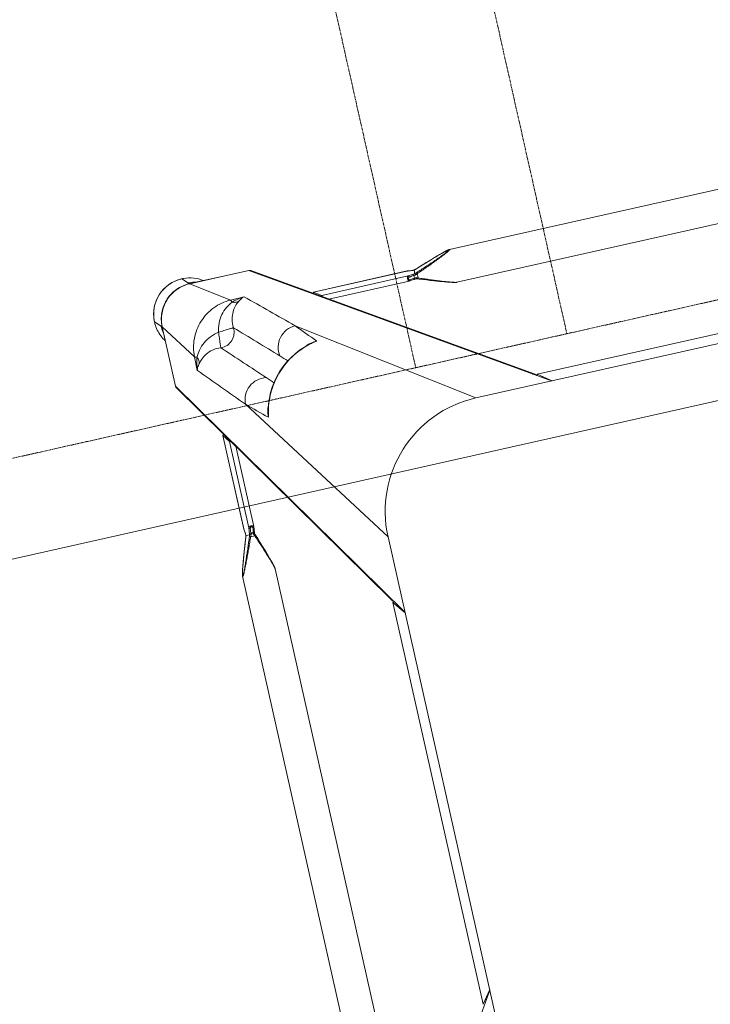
# Model space of a CAD drawing. Header units: metres. Extents: x 362935 to 596424, y 80601 to 172483.
# Tile 142 of 174: x 381624 to 381892, y 142728 to 143110. Entities that reach past the tile are written whole.
import ezdxf

# ---------------------------------------------------------------- set-up
doc = ezdxf.new("R2010")
doc.units = ezdxf.units.M
doc.linetypes.add('DASHED2', pattern=[9.525, 6.35, -3.175])
doc.layers.get('0').update_dxf_attribs({"color": 8, "lineweight": 5})
for name, color, linetype, lineweight in [('A1-WODDEN BATTEN', 8, 'Continuous', 5), ('FALSE CEILING', 8, 'Continuous', 5), ('FURNITURE', 8, 'Continuous', 5)]:
    doc.layers.add(name, color=color, linetype=linetype, lineweight=lineweight)

# ---------------------------------------------------------------- blocks, each defined once
blk = doc.blocks.new('FTV1-W2')
at = {"color": 0}
blk.add_lwpolyline([(0, -450), (0, 0), (2400, 0), (2400, -450)], close=True, dxfattribs=at)
at = {"layer": 'FURNITURE', "linetype": 'DASHED2', "ltscale": 0.06}
blk.add_lwpolyline([(782.67, -38), (842.67, -38), (842.67, -412), (782.67, -412)], close=True, dxfattribs=at)
blk.add_lwpolyline([(2400, -412), (0, -412)], dxfattribs=at)
blk = doc.blocks.new('SV2W-A')
at = {"linetype": 'Continuous', "lineweight": 0}
for p, q in [((70.85, 57.91), (3.37, -47.09)), ((3.37, -227.09), (3.37, -17.09)), ((48.71, -224.5), (48.71, -19.68)), ((61.71, -224.5), (61.71, -19.68)), ((7.1, -42.33), (3.37, -47.36)), ((7.1, -42.33), (7.11, -42.3)), ((7.1, -201.86), (7.1, -42.33)), ((7.11, -201.86), (7.11, -42.33)), ((3.37, -196.83), (7.1, -201.86)), ((70.85, -302.09), (3.37, -197.09)), ((7.11, -201.88), (7.1, -201.86)), ((70.62, -301.28), (7.5, -203.05)), ((48.71, -224.5), (48.71, -224.5)), ((61.71, -224.5), (61.71, -224.5)), ((3.37, -227.09), (45.99, -289.28)), ((49.03, -226.05), (49.09, -226.28)), ((49.09, -226.28), (49.16, -226.51)), ((49.16, -226.51), (49.23, -226.76)), ((49.23, -226.76), (49.34, -227.14)), ((49.34, -227.14), (49.46, -227.54)), ((49.46, -227.54), (49.59, -227.95)), ((49.59, -227.95), (49.76, -228.53)), ((49.76, -228.53), (49.95, -229.12)), ((60.33, -229.58), (60.57, -228.82)), ((60.57, -228.82), (60.76, -228.24)), ((60.76, -228.24), (60.93, -227.67)), ((60.93, -227.67), (61.05, -227.27)), ((61.05, -227.27), (61.16, -226.88)), ((61.16, -226.88), (61.23, -226.64)), ((61.23, -226.64), (61.3, -226.4)), ((61.3, -226.4), (61.37, -226.16)), ((61.37, -226.16), (61.43, -225.94)), ((61.43, -225.94), (61.48, -225.73)), ((49.95, -229.12), (50.2, -229.9)), ((50.2, -229.9), (50.52, -230.87)), ((50.52, -230.87), (50.86, -231.9)), ((50.86, -231.9), (51.28, -233.17)), ((58.95, -233.74), (59.39, -232.44)), ((59.39, -232.44), (59.75, -231.38)), ((59.75, -231.38), (60.07, -230.38)), ((60.07, -230.38), (60.33, -229.58)), ((51.28, -233.17), (51.74, -234.52)), ((51.74, -234.52), (52.24, -235.95)), ((52.24, -235.95), (52.77, -237.49)), ((57.89, -236.82), (58.04, -236.38)), ((58.04, -236.38), (58.48, -235.12)), ((58.48, -235.12), (58.95, -233.74)), ((52.77, -237.49), (53.29, -238.93)), ((53.54, -239.61), (53.33, -241.37)), ((53.43, -238.23), (53.63, -238.76)), ((53.63, -238.76), (55.29, -238.76)), ((53.86, -240.28), (53.9, -239.87)), ((54.52, -240.18), (54.26, -240.18)), ((55.51, -239.78), (55.22, -242.31)), ((55.53, -239.59), (55.51, -239.78)), ((56.91, -239.59), (55.53, -239.59)), ((56.92, -239.58), (56.92, -239.58)), ((57.12, -238.98), (57.41, -238.17)), ((57.14, -238.93), (57.14, -238.93)), ((57.41, -238.17), (57.89, -236.82)), ((53.22, -242.37), (53.22, -274.2)), ((53.33, -241.37), (53.23, -242.25)), ((55.22, -242.31), (55.22, -276.63)), ((56.99, -240.47), (56.97, -240.32)), ((57.07, -241.13), (56.99, -240.47)), ((56.99, -240.47), (56.99, -240.53)), ((56.99, -240.53), (57.01, -240.73)), ((57.01, -240.73), (57.06, -241.12)), ((57.06, -241.12), (57.11, -241.52)), ((57.13, -241.68), (57.07, -241.13)), ((57.11, -241.52), (57.19, -242.26)), ((57.2, -242.25), (57.13, -241.68)), ((57.19, -242.26), (57.2, -242.31)), ((57.2, -242.31), (57.2, -242.25)), ((57.2, -242.25), (57.2, -279.43)), ((57.21, -242.37), (57.2, -242.31)), ((57.21, -279.44), (57.21, -242.37)), ((-251.63, -272.09), (-41.63, -272.09)), ((-71.89, -272.09), (-66.86, -275.82)), ((-71.63, -272.09), (33.37, -339.57)), ((-41.63, -272.09), (20.57, -314.71)), ((-226.39, -275.82), (-66.86, -275.82)), ((-226.39, -275.83), (-66.86, -275.83)), ((-66.86, -275.82), (-66.84, -275.83)), ((-65.67, -276.22), (32.56, -339.34)), ((57.2, -279.43), (55.22, -276.63)), ((57.2, -279.45), (57.2, -279.43)), ((37.86, -285.35), (38.02, -284.72)), ((38.02, -284.72), (38.02, -284.72)), ((70.85, -302.09), (70.85, -325.56)), ((16, -306.74), (16.76, -306.55)), ((16, -306.73), (16, -306.73)), ((61.23, -311.53), (61.32, -306.11)), ((61.23, -311.53), (70.85, -325.56)), ((70.89, -312.15), (70.89, -323.76)), ((-249.04, -317.43), (-44.21, -317.43)), ((-44.21, -317.43), (-44.22, -317.43)), ((-42.66, -317.75), (-42.88, -317.69)), ((-42.43, -317.81), (-42.66, -317.75)), ((-42.2, -317.88), (-42.43, -317.81)), ((-41.95, -317.95), (-42.2, -317.88)), ((-41.57, -318.06), (-41.95, -317.95)), ((-41.17, -318.18), (-41.57, -318.06)), ((-40.76, -318.31), (-41.17, -318.18)), ((-40.18, -318.49), (-40.76, -318.31)), ((-39.58, -318.67), (-40.18, -318.49)), ((-38.81, -318.92), (-39.58, -318.67)), ((-37.83, -319.24), (-38.81, -318.92)), ((-36.8, -319.58), (-37.83, -319.24)), ((-35.71, -319.95), (-36.8, -319.58)), ((-34.37, -320.4), (-35.71, -319.95)), ((-32.95, -320.89), (-34.37, -320.4)), ((-31.65, -321.35), (-32.95, -320.89)), ((-30.27, -321.83), (-31.65, -321.35)), ((-29.69, -322.04), (-30.27, -321.83)), ((-29.96, -324.01), (-29.96, -322.35)), ((-29.14, -322.23), (-29.31, -322.17)), ((-28.2, -322.55), (-28.54, -322.59)), ((-28.54, -322.59), (-28.54, -323.63)), ((-27.29, -322.05), (-28.25, -322.16)), ((-27.65, -322.49), (-28.2, -322.55)), ((-28.19, -324.14), (-26.41, -323.94)), ((-26.76, -322.38), (-27.65, -322.49)), ((-26.46, -321.95), (-27.29, -322.05)), ((7.91, -323.94), (-26.41, -323.94)), ((5.49, -321.94), (-26.35, -321.94)), ((10.71, -325.92), (7.91, -323.94)), ((-36.08, -328.05), (-34.77, -327.6)), ((-34.77, -327.6), (-33.36, -327.12)), ((-33.36, -327.12), (-31.87, -326.6)), ((-31.87, -326.6), (-29.69, -325.83)), ((-29.79, -325.86), (-29.79, -325.86)), ((-29.16, -325.64), (-28.99, -325.65)), ((-29.14, -325.64), (-29.14, -325.64)), ((-29.13, -325.63), (-29.13, -324.22)), ((-28.99, -325.65), (-28.76, -325.66)), ((-28.25, -325.71), (-28.19, -325.71)), ((-28.25, -325.71), (-28.09, -325.73)), ((-27.6, -325.78), (-28.19, -325.71)), ((-28.09, -325.73), (-27.56, -325.79)), ((-27.2, -325.83), (-27.6, -325.78)), ((-27.56, -325.79), (-26.46, -325.92)), ((-26.6, -325.89), (-27.2, -325.83)), ((-26.41, -325.92), (-26.6, -325.89)), ((-26.46, -325.92), (10.71, -325.92)), ((-26.46, -325.92), (-26.39, -325.92)), ((-26.39, -325.92), (-26.35, -325.92)), ((-26.35, -325.92), (10.73, -325.92)), ((10.71, -325.92), (10.73, -325.92)), ((70.89, -325.61), (71.25, -325.96)), ((70.91, -324.93), (70.9, -324.72)), ((70.92, -325.34), (70.92, -325.56)), ((73.35, -328.09), (71.22, -325.96)), ((-249.04, -330.43), (-44.21, -330.43)), ((-44.21, -330.43), (-44.22, -330.43)), ((-42.66, -330.11), (-42.43, -330.05)), ((-42.43, -330.05), (-42.2, -329.99)), ((-41.83, -329.88), (-41.44, -329.77)), ((-41.44, -329.77), (-41.04, -329.64)), ((-41.04, -329.64), (-40.47, -329.47)), ((-40.47, -329.47), (-39.89, -329.29)), ((-39.89, -329.29), (-39.12, -329.05)), ((-39.12, -329.05), (-38.32, -328.79)), ((-38.32, -328.79), (-37.32, -328.46)), ((-37.32, -328.46), (-36.08, -328.05)), ((37.39, -330.03), (42.81, -329.95)), ((42.81, -329.95), (56.84, -339.57)), ((43.37, -339.57), (33.37, -339.57)), ((56.84, -339.57), (43.37, -339.57)), ((43.44, -339.61), (56.89, -339.61)), ((57.04, -339.76), (57.25, -339.96)), ((59.37, -342.07), (57.24, -339.94))]:
    blk.add_line(p, q, dxfattribs=at)
for points in [[(48.71, -224.5), (48.72, -224.54), (48.72, -224.6), (48.72, -224.66), (48.73, -224.72), (48.74, -224.79), (48.75, -224.86), (48.76, -224.93), (48.78, -225.01), (48.79, -225.09), (48.81, -225.17), (48.83, -225.25), (48.85, -225.34), (48.87, -225.44), (48.9, -225.53), (48.92, -225.63), (48.95, -225.73), (48.97, -225.84), (49.03, -226.05)], [(61.6, -225.25), (61.62, -225.17), (61.63, -225.09), (61.65, -225.01), (61.67, -224.93), (61.68, -224.86), (61.69, -224.79), (61.7, -224.72), (61.71, -224.66), (61.71, -224.6), (61.71, -224.54), (61.71, -224.5)], [(61.48, -225.73), (61.51, -225.63), (61.53, -225.53), (61.56, -225.44), (61.58, -225.34), (61.6, -225.25)], [(53.29, -238.93), (53.37, -239.18), (53.46, -239.43)], [(53.46, -239.43), (53.54, -239.67), (53.54, -239.7)], [(56.92, -239.58), (56.93, -239.56), (56.99, -239.37)], [(56.94, -239.91), (56.93, -239.68), (56.92, -239.56)], [(56.97, -240.32), (56.96, -240.13), (56.94, -239.91)], [(56.99, -239.37), (57.06, -239.18), (57.12, -238.98)], [(53.23, -242.25), (53.22, -242.34), (53.22, -242.37)], [(16.76, -306.55), (18.88, -305.91), (20.96, -305.11), (22.98, -304.14), (24.93, -303.02), (26.78, -301.75), (28.55, -300.35), (30.19, -298.81), (31.72, -297.15), (33.12, -295.39), (34.38, -293.52), (35.49, -291.57), (36.44, -289.55), (37.23, -287.47), (37.86, -285.35)], [(-42.88, -317.69), (-42.98, -317.67), (-43.08, -317.64), (-43.18, -317.62), (-43.28, -317.59), (-43.37, -317.57), (-43.46, -317.55), (-43.55, -317.53), (-43.63, -317.51), (-43.71, -317.5), (-43.78, -317.48), (-43.86, -317.47), (-43.93, -317.46), (-43.99, -317.45), (-44.06, -317.44), (-44.12, -317.44), (-44.17, -317.43), (-44.22, -317.43)], [(-29.31, -322.17), (-29.5, -322.11), (-29.69, -322.04)], [(-28.25, -322.16), (-28.36, -322.17), (-28.55, -322.19), (-28.76, -322.2), (-28.99, -322.22), (-29.16, -322.22)], [(-26.35, -321.94), (-26.39, -321.94), (-26.46, -321.95)], [(-29.69, -325.83), (-29.5, -325.76), (-29.3, -325.7), (-29.14, -325.64)], [(-28.76, -325.66), (-28.55, -325.68), (-28.36, -325.7), (-28.25, -325.71)], [(-44.22, -330.43), (-44.17, -330.43), (-44.12, -330.43), (-44.06, -330.42), (-43.99, -330.42), (-43.93, -330.41), (-43.86, -330.4), (-43.79, -330.38), (-43.71, -330.37), (-43.63, -330.35), (-43.55, -330.34), (-43.46, -330.32)], [(-43.46, -330.32), (-43.37, -330.3), (-43.28, -330.27), (-43.18, -330.25), (-43.08, -330.23), (-42.98, -330.2), (-42.88, -330.17), (-42.66, -330.11)], [(-42.2, -329.99), (-42.08, -329.95), (-41.83, -329.88)]]:
    blk.add_lwpolyline(points, dxfattribs=at)
for centre, radius, start, end in [((-41.63, -227.09), 45, 270, 0), ((20.67, -254.66), 36.6, 25.327, 25.7487), ((31.58, -230.09), 25.74, 338.146, 339.0892), ((30.15, -229.54), 27.27, 339.0791, 339.8493), ((81.71, -247.68), 26.08, 160.3973, 161.9235), ((73.83, -238.9), 16.92, 182.3246, 182.9034), ((64.91, -239.6), 7.98, 186.256, 186.6642), ((28.7, -282.77), 9.64, 334.8369, 343.365), ((9.87, -278.05), 28.83, 346.6036, 347.3408), ((10.14, -278.11), 28.56, 347.3353, 351.3875), ((22.12, -281.06), 16.31, 347.0122, 355.3188), ((1101.07, 882.33), 1576.66, 227.62265, 227.99608), ((-2569.27, -2687.12), 3548.12, 42.14906, 42.5165), ((-826.96, -1131.17), 1199.74, 44.01228, 44.18381), ((-6479.3, -6591.06), 9058.45, 43.875091, 44.008381), ((69.44, -302.04), 1.4, 29.2372, 32.6099), ((862.27, 558.05), 1199.48, 225.81604, 225.98775), ((6374.01, 6264.2), 9132.92, 225.992162, 226.124366), ((9.39, -278.87), 28.55, 278.6076, 282.8248), ((12.34, -290.83), 16.32, 274.6716, 282.9875), ((-1254.82, -1463.85), 1716.72, 42.01918, 42.36216), ((9.33, -278.6), 28.83, 282.8187, 283.4009), ((14.06, -297.42), 9.64, 286.6319, 295.2458), ((2488.65, 2377.39), 3652.24, 227.4859, 227.84284), ((59.52, -328.05), 13.87, 24.1743, 34.9746), ((-12.76, -286.69), 39.59, 244.2603, 244.433), ((-39.18, -305.46), 20.72, 296.4506, 298.295), ((-18.34, -298.42), 26.6, 244.3575, 245.5098), ((94.79, -323.76), 23.91, 180.0085, 180.5994), ((57.24, -325.9), 13.98, 4.583, 12.3998), ((59.49, -328.06), 13.9, 2.7783, 24.1428), ((-39.08, -299.14), 26.98, 290.1485, 291.6429), ((-21, -350.54), 26.2, 108.5694, 109.6049), ((-21.54, -348.92), 24.49, 108.051, 108.5687), ((-29.82, -342.51), 16.88, 87.0641, 87.6759), ((56.89, -325.51), 13.96, 356.0899, 357.968), ((56.92, -325.51), 13.93, 357.9679, 359.7939), ((56.86, -325.64), 14.02, 356.524, 358.3651), ((56.87, -325.64), 14.02, 358.3649, 0.1468), ((57.32, -325.9), 13.91, 359.7212, 4.5867), ((59.45, -328.06), 13.94, 357.432, 2.7677), ((59.37, -328.09), 14, 269.9994, 0.0006), ((59.34, -328.05), 14.05, 314.9701, 357.4085), ((33.32, -338.16), 1.4, 237.3901, 240.7628), ((59.33, -328.06), 14.05, 272.5915, 315.0299), ((59.33, -328.24), 13.87, 235.025, 267.2496), ((57.18, -325.96), 13.98, 257.6002, 265.417), ((57.18, -326.02), 13.92, 265.4148, 269.399), ((56.79, -325.66), 13.91, 270.2057, 270.3862), ((56.79, -325.65), 13.92, 270.3862, 271.002), ((56.92, -325.59), 14.01, 269.8531, 270.469), ((57.18, -326.12), 13.83, 269.4023, 270.2846), ((56.92, -325.59), 14.02, 270.4691, 271.3029), ((59.34, -328.17), 13.94, 267.2323, 272.568)]:
    blk.add_arc(centre, radius, start, end, dxfattribs=at)
for centre, major_axis, ratio, start_param, end_param in [((4.71, -44.21), (0, 1.01), 0.981142, -1.570796, -1.025696), ((4.71, -199.97), (0, 1.01), 0.981142, -2.115885, -1.570796), ((5.61, -201.86), (1.5, -0.03), 0.156004, -0.883591, 0.000534), ((-68.75, -273.43), (1.01, 0), 0.981142, -1.570796, -1.025696), ((-66.86, -274.33), (-0.03, 1.5), 0.156004, 3.141059, 4.025198), ((54.22, -276.63), (1, -0.02), 0.16329, 0.120074, 1.080381), ((56.21, -279.43), (1, -0.02), 0.16329, -1.075562, -0.001825), ((60.92, -312.3), (10, 0), 0.182662, 0.082453, 0.116856), ((7.91, -322.94), (-0.02, 1), 0.16329, -4.221973, -3.261666), ((10.71, -324.92), (-0.02, 1), 0.16329, -3.139768, -2.066031)]:
    blk.add_ellipse(centre, major_axis=major_axis, ratio=ratio, start_param=start_param, end_param=end_param, dxfattribs=at)
for points, start_tangent, end_tangent in [([(7.34, -202.81), (6.71, -202.27)], (-0.538874, 0.842386), (-0.916163, 0.400807)), ([(7.57, -203.62), (7.34, -202.81)], (0.021147, 0.999776), (-0.538874, 0.842386)), ([(48.71, -224.5), (48.73, -224.69), (48.78, -224.94), (48.85, -225.25), (48.94, -225.59), (49.16, -226.34), (49.42, -227.15), (49.7, -228), (50, -228.89), (50.63, -230.7), (51.3, -232.55), (51.99, -234.43), (52.7, -236.32), (53.43, -238.23)], (-0.001275, -0.999999), (0.358586, -0.933497)), ([(55.29, -238.76), (56.12, -236.7), (56.95, -234.65), (57.79, -232.62), (58.22, -231.61), (58.64, -230.61), (59.07, -229.63), (59.49, -228.66), (59.91, -227.71), (60.33, -226.8), (60.54, -226.37), (60.74, -225.95), (60.93, -225.55), (61.12, -225.19), (61.3, -224.87), (61.45, -224.62), (61.52, -224.52), (61.58, -224.45), (61.63, -224.41), (61.67, -224.39)], (0.36943, 0.929258), (0.999974, -0.007184)), ([(55.75, -238.93), (56.5, -236.9), (57.26, -234.87), (58.03, -232.86), (58.42, -231.86), (58.81, -230.87), (59.2, -229.9), (59.59, -228.93), (59.98, -227.99), (60.36, -227.07), (60.55, -226.63), (60.74, -226.2), (60.93, -225.8), (61.11, -225.42), (61.27, -225.09), (61.43, -224.81), (61.49, -224.71), (61.55, -224.63), (61.6, -224.58), (61.64, -224.56)], (0.344508, 0.938783), (0.999982, -0.005917)), ([(61.68, -224.76), (61.67, -224.85), (61.61, -225.17)], (-0.091221, -0.995831), (-0.205408, -0.978676)), ([(61.64, -224.56), (61.68, -224.62), (61.68, -224.68), (61.68, -224.76)], (0.999965, 0.008398), (-0.091221, -0.995831)), ([(61.67, -224.39), (61.69, -224.4), (61.71, -224.44), (61.71, -224.5)], (0.999944, 0.010617), (0.004823, -0.999988)), ([(61.61, -225.17), (61.45, -225.82), (61.25, -226.57), (60.76, -228.2), (60.22, -229.92), (59.64, -231.68), (59.04, -233.48), (58.42, -235.29), (57.14, -238.93)], (-0.205408, -0.978676), (-0.335383, -0.942082)), ([(53.63, -238.76), (53.49, -238.82), (53.38, -238.87), (53.34, -238.89), (53.31, -238.91), (53.29, -238.92), (53.29, -238.93)], (-0.935297, -0.353863), (0.311336, -0.9503)), ([(53.54, -239.7), (53.58, -239.73), (53.6, -239.74), (53.64, -239.75), (53.74, -239.78), (53.84, -239.83)], (0.311061, -0.95039), (0.85259, -0.522581)), ([(53.66, -241.96), (53.86, -240.28)], (0.113646, 0.993521), (0.112462, 0.993656)), ([(53.75, -239.01), (54.04, -239.63), (54.26, -240.18)], (0.427625, -0.903956), (0.341942, -0.939721)), ([(53.84, -239.83), (53.9, -239.87)], (0.85259, -0.522581), (0.749465, -0.662043)), ([(54.26, -240.18), (53.99, -239.94), (53.9, -239.87)], (-0.74466, 0.667444), (-0.749465, 0.662044)), ([(54.52, -240.18), (54.9, -239.52), (55.29, -238.76)], (0.513965, 0.857811), (0.445042, 0.89551)), ([(54.95, -239.87), (54.52, -240.18)], (-0.81161, -0.5842), (-0.804441, -0.594033)), ([(54.95, -239.87), (54.7, -241.96)], (-0.120357, -0.992731), (-0.118392, -0.992967)), ([(54.95, -239.87), (55.27, -239.75), (55.47, -239.67)], (0.81161, 0.584199), (0.542855, 0.839827)), ([(55.29, -238.76), (55.6, -238.88), (55.75, -238.93)], (0.938767, -0.344552), (0.925521, -0.378696)), ([(55.47, -239.67), (55.51, -239.62), (55.52, -239.6), (55.53, -239.59)], (0.542855, 0.839827), (1, -0.000004)), ([(56.92, -239.58), (56.92, -239.59), (56.91, -239.59)], (-0.335465, -0.942053), (-1, -0.000699)), ([(56.93, -239.75), (56.94, -239.95), (56.98, -240.47)], (0.050704, -0.998714), (0.10903, -0.994039)), ([(55.22, -242.31), (55.11, -242.49), (54.89, -242.64), (54.56, -242.75), (54.17, -242.8), (53.79, -242.77), (53.48, -242.68), (53.37, -242.61), (53.29, -242.54), (53.24, -242.46), (53.22, -242.37)], (-0.227537, -0.973769), (-0.001913, 0.999998)), ([(53.23, -242.25), (53.24, -242.21), (53.31, -242.09)], (0.119095, 0.992883), (0.713246, 0.700914)), ([(53.31, -242.09), (53.35, -242.06), (53.5, -241.98)], (0.713246, 0.700914), (0.959329, 0.282291)), ([(53.5, -241.98), (53.66, -241.96)], (0.959329, 0.282291), (0.999559, 0.029703)), ([(54.7, -241.96), (54.65, -242.13), (54.54, -242.28), (54.36, -242.4), (54.12, -242.44), (53.9, -242.4), (53.75, -242.28), (53.68, -242.13), (53.66, -241.96)], (-0.118395, -0.992967), (0.113571, 0.99353)), ([(55.22, -242.31), (55.17, -242.18), (55.05, -242.07), (54.89, -241.99), (54.7, -241.96)], (-0.115609, 0.993295), (-0.999565, 0.029499)), ([(57.2, -242.31), (57.21, -242.37)], (0.227505, -0.973777), (0.000171, -1)), ([(-65.91, -276.06), (-66.45, -275.43)], (-0.842386, 0.538874), (-0.400787, 0.916171)), ([(-65.1, -276.29), (-65.91, -276.06)], (-0.999776, -0.021147), (-0.842386, 0.538874)), ([(37.92, -284.73), (34.96, -292.28), (30.05, -298.76), (23.57, -303.68), (16.01, -306.64)], (-0.231685, -0.972791), (-0.972773, -0.231761)), ([(38.38, -282.38), (38.35, -283.19), (37.94, -285.53)], (0.005311, -0.999986), (-0.287143, -0.957888)), ([(45.99, -289.28), (45.14, -292.87), (42.85, -295.77), (39.56, -297.44), (35.88, -297.57)], (-0.014824, -0.99989), (-0.983095, 0.183096)), ([(20.57, -314.71), (24.15, -313.86), (27.05, -311.57), (28.73, -308.28), (28.86, -304.6)], (0.99989, 0.014825), (-0.183098, 0.983095)), ([(70.85, -302.09), (70.67, -301.35)], (0.021147, 0.999776), (-0.488372, 0.872635)), ([(16.81, -306.65), (16.05, -306.85), (13.66, -307.1)], (-0.957895, -0.287117), (-0.999986, 0.005292)), ([(50.51, -312.75), (53.84, -312.54), (56.61, -311.51), (58.65, -310.07), (60.03, -308.59)], (0.995088, -0.098992), (0.62004, 0.78457)), ([(60.27, -311.13), (59.94, -309.83), (60.03, -308.59)], (-0.373604, 0.927588), (0.239059, 0.971005)), ([(60.03, -308.59), (60.47, -307.98), (61.32, -306.11)], (0.61844, 0.785832), (0.260466, 0.965483)), ([(60.27, -311.13), (60.65, -309.89), (61.32, -306.11)], (0.319709, 0.947516), (0.086715, 0.996233)), ([(42.81, -329.95), (49.77, -328.44), (55.69, -324.41), (59.72, -318.48), (61.23, -311.53)], (0.999851, 0.01725), (0.017219, 0.999852)), ([(44.03, -319.23), (44.39, -316.68), (45.79, -314.51), (47.96, -313.11), (50.51, -312.75)], (-0.074771, 0.997201), (0.997201, -0.074771)), ([(50.04, -318.75), (53.47, -317.78), (56.44, -316.02), (58.75, -313.69), (60.27, -311.13)], (0.988966, 0.14814), (0.411025, 0.911624)), ([(50.04, -318.75), (50.22, -316.61), (50.3, -315.62), (50.38, -314.74), (50.44, -313.99), (50.48, -313.4), (50.48, -312.97), (50.49, -312.84), (50.51, -312.75)], (0.130599, 0.991435), (0.396932, 0.917848)), ([(60.27, -311.13), (60.9, -311.33), (61.1, -311.43), (61.23, -311.53)], (0.97158, -0.236709), (0.668755, -0.743483)), ([(-29.96, -322.35), (-31.93, -321.6), (-33.89, -320.86), (-35.84, -320.14), (-37.77, -319.44), (-39.65, -318.78), (-40.56, -318.47), (-41.45, -318.18), (-42.3, -317.91), (-43.08, -317.68), (-43.44, -317.58), (-43.76, -317.5), (-44.02, -317.45), (-44.21, -317.43)], (-0.933016, 0.359834), (-0.999999, -0.001112)), ([(39.88, -328.74), (41.35, -327.37), (42.79, -325.32), (43.82, -322.56), (44.03, -319.23)], (0.784452, 0.62019), (-0.098955, 0.995092)), ([(42.41, -328.99), (44.98, -327.46), (47.3, -325.16), (49.06, -322.18), (50.04, -318.75)], (0.911574, 0.411135), (0.148359, 0.988934)), ([(50.04, -318.75), (47.89, -318.94), (46.91, -319.02), (46.02, -319.1), (45.27, -319.16), (44.68, -319.2), (44.26, -319.2), (44.12, -319.21), (44.03, -319.23)], (-0.991439, -0.130574), (-0.917794, -0.397057)), ([(-44.33, -330.39), (-44.31, -330.35), (-44.27, -330.3), (-44.2, -330.24), (-44.1, -330.17), (-43.84, -330.02), (-43.53, -329.84), (-43.16, -329.65), (-42.77, -329.46), (-42.35, -329.26), (-41.92, -329.05), (-41.01, -328.63), (-40.06, -328.21), (-39.09, -327.79), (-38.11, -327.36), (-37.11, -326.94), (-36.1, -326.51), (-34.07, -325.67), (-32.02, -324.84), (-29.96, -324.01)], (-0.00525, 0.999986), (0.929258, 0.369432)), ([(-29.96, -322.35), (-29.9, -322.21), (-29.85, -322.1), (-29.83, -322.06), (-29.81, -322.03), (-29.8, -322.01), (-29.79, -322)], (0.353861, 0.935298), (0.950331, -0.311242)), ([(-29.96, -324.01), (-29.84, -324.32), (-29.79, -324.47)], (0.344553, -0.938767), (0.378721, -0.925511)), ([(-29.36, -322.63), (-29.27, -322.34), (-29.22, -322.26), (-29.16, -322.22)], (0.181353, 0.983418), (0.998887, 0.047174)), ([(-28.54, -322.59), (-28.72, -322.6), (-29.36, -322.63)], (-0.995627, -0.093423), (-0.99962, -0.027573)), ([(-29.36, -323.7), (-29.14, -323.69), (-28.54, -323.63)], (0.998985, 0.045036), (0.990267, 0.139178)), ([(-29.36, -323.7), (-29.32, -323.88), (-29.26, -324.04), (-29.2, -324.16), (-29.14, -324.21)], (0.180239, -0.983623), (0.942079, -0.33539)), ([(-29.14, -324.21), (-28.88, -324.2), (-28.19, -324.14)], (0.999179, 0.040503), (0.993204, 0.116382)), ([(-28.54, -322.59), (-28.52, -322.43), (-28.45, -322.29), (-28.36, -322.2), (-28.25, -322.16)], (0.037637, 0.999291), (0.992648, 0.121036)), ([(-28.54, -323.63), (-26.76, -323.42)], (0.99278, 0.119949), (0.992967, 0.118392)), ([(-28.54, -323.63), (-28.51, -323.82), (-28.43, -323.98), (-28.32, -324.09), (-28.19, -324.14)], (0.037304, -0.999304), (0.993309, -0.11549)), ([(-26.76, -322.38), (-26.73, -322.22), (-26.67, -322.09), (-26.58, -321.99), (-26.46, -321.95)], (0.029703, 0.999559), (0.992883, 0.119096)), ([(-26.76, -323.42), (-26.59, -323.37), (-26.44, -323.25), (-26.32, -323.07), (-26.27, -322.84), (-26.32, -322.62), (-26.44, -322.47), (-26.59, -322.4), (-26.76, -322.38)], (0.992968, 0.118387), (-0.993522, -0.113643)), ([(-26.76, -323.42), (-26.73, -323.61), (-26.65, -323.77), (-26.54, -323.88), (-26.41, -323.94)], (0.029499, -0.999565), (0.993295, -0.115609)), ([(-26.41, -323.94), (-26.23, -323.83), (-26.08, -323.61), (-25.97, -323.28), (-25.92, -322.89), (-25.95, -322.51), (-26.04, -322.2), (-26.1, -322.09), (-26.18, -322.01), (-26.26, -321.96), (-26.35, -321.94)], (0.973786, 0.227467), (-0.999996, 0.002962)), ([(70.9, -324.72), (70.9, -324.55), (70.89, -324.01)], (-0.031694, 0.999498), (-0.010313, 0.999947)), ([(-44.16, -330.36), (-44.14, -330.32), (-44.09, -330.27), (-44.01, -330.21), (-43.9, -330.15), (-43.63, -329.99), (-43.3, -329.82), (-42.92, -329.65), (-42.51, -329.46), (-42.09, -329.27), (-41.65, -329.08), (-40.73, -328.69), (-39.79, -328.31), (-38.82, -327.92), (-37.84, -327.53), (-36.85, -327.14), (-35.86, -326.75), (-33.85, -325.98), (-31.82, -325.22), (-29.79, -324.47)], (-0.004587, 0.999989), (0.938783, 0.344509)), ([(-29.79, -325.86), (-33.44, -327.14), (-35.25, -327.76), (-37.04, -328.36), (-38.81, -328.94), (-40.53, -329.49), (-42.16, -329.97), (-42.9, -330.17), (-43.55, -330.33)], (-0.942082, -0.335384), (-0.978862, -0.204521)), ([(-29.14, -324.21), (-29.13, -324.21), (-29.13, -324.22)], (0.942045, -0.335488), (0.00066, -1)), ([(-29.13, -325.63), (-29.13, -325.64), (-29.14, -325.64)], (-0.002385, -0.999997), (-0.942203, -0.335043)), ([(-28.47, -325.68), (-28.59, -325.67), (-28.96, -325.65)], (-0.996277, 0.086204), (-0.998684, 0.051277)), ([(-28.19, -325.71), (-28.26, -325.7), (-28.47, -325.68)], (-0.993236, 0.116111), (-0.996277, 0.086204)), ([(-26.35, -325.92), (-26.41, -325.92)], (-1, 0.00041), (-0.973885, 0.227044)), ([(70.82, -326.46), (69.51, -331.48), (66.47, -335.69), (62.12, -338.52), (57.04, -339.57)], (-0.068188, -0.997672), (-0.999847, -0.017487)), ([(70.86, -326.49), (69.6, -331.5), (66.61, -335.71), (62.29, -338.54), (57.24, -339.6)], (-0.060632, -0.99816), (-0.999741, -0.022737)), ([(70.85, -325.56), (70.89, -325.61)], (0.703317, -0.710876), (0.520906, -0.853614)), ([(70.92, -325.37), (70.92, -325.27), (70.91, -324.93)], (-0.002901, 0.999996), (-0.032219, 0.999481)), ([(-44.22, -330.43), (-44.26, -330.43), (-44.31, -330.42), (-44.33, -330.39)], (-0.999992, 0.004076), (0.011158, 0.999938)), ([(-44.14, -330.38), (-44.16, -330.36)], (-0.808745, 0.588159), (0.008751, 0.999962)), ([(-43.55, -330.33), (-43.77, -330.37), (-43.94, -330.39), (-44.07, -330.4), (-44.14, -330.38)], (-0.978862, -0.204521), (-0.808745, 0.588159)), ([(37.39, -330.04), (38.01, -329.83), (39.88, -328.74)], (0.965527, 0.260301), (0.785826, 0.618447)), ([(37.39, -330.03), (38.65, -329.89), (42.41, -328.99)], (0.996234, 0.0867), (0.947517, 0.319704)), ([(42.41, -328.99), (41.11, -328.66), (39.88, -328.74)], (-0.92762, 0.373525), (-0.971118, -0.238599)), ([(42.81, -329.95), (42.71, -329.82), (42.61, -329.62), (42.41, -328.99)], (-0.743483, 0.668755), (-0.236707, 0.971581)), ([(33.37, -339.57), (32.63, -339.39)], (-0.999776, -0.021147), (-0.872635, 0.488372)), ([(43.44, -339.61), (43.37, -339.57)], (-0.911095, 0.412197), (-0.840511, 0.541795)), ([(56.09, -339.61), (56.68, -339.67), (56.88, -339.7), (57, -339.74)], (0.994409, -0.105593), (0.930324, -0.366739)), ([(56.89, -339.61), (56.84, -339.57)], (-0.838225, 0.545324), (-0.735568, 0.677451)), ([(57, -339.74), (57.04, -339.76)], (0.930324, -0.366739), (0.707107, -0.707107))]:
    blk.add_spline(points, degree=3, dxfattribs=dict(at, start_tangent=start_tangent, end_tangent=end_tangent))

msp = doc.modelspace()

# ---------------------------------------------------------------- linework, layer by layer
at = {"layer": 'A1-WODDEN BATTEN', "color": 8, "linetype": 'DASHED2', "ltscale": 0.3}
for radius, end in [(48676.64, 282.516053), (48726.64, 282.516537)]:
    msp.add_arc((372703.04, 191303.59), radius, 277.768382, end, dxfattribs=at)
at = {"layer": 'FALSE CEILING', "color": 18, "true_color": 0x000000}
msp.add_lwpolyline([(382598.58, 141535.12), (382598.58, 139821.27), (379171.51, 139821.25), (379171.89, 142837.79), (379319.32, 142861.8, 0.020729), (383300.29, 143573.97), (383470.63, 143611.9), (383470.63, 143571.47), (383620.63, 143571.47), (383620.63, 143646.47), (383739.14, 143673.53, 0.021462), (387773.63, 144792.77), (388428.2, 144982.67), (388085.14, 140635.5), (383764.12, 139665.42), (383764.12, 138928.8), (382698.58, 138928.8), (382698.58, 141455.1), (383470.63, 141625.22), (383470.63, 140712.02), (383620.63, 140712.02), (383620.63, 141764.8)], format="xyb", close=True, dxfattribs=at)

# ---------------------------------------------------------------- block references
at = {"layer": 'FURNITURE'}
for name, p, rotation in [('FTV1-W2', (380923.76, 143205.47), 12.66484600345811), ('SV2W-A', (381820.05, 142688.77), 192.6648460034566)]:
    msp.add_blockref(name, p, dxfattribs=dict(at, rotation=rotation))

doc.saveas('drawing.dxf')
